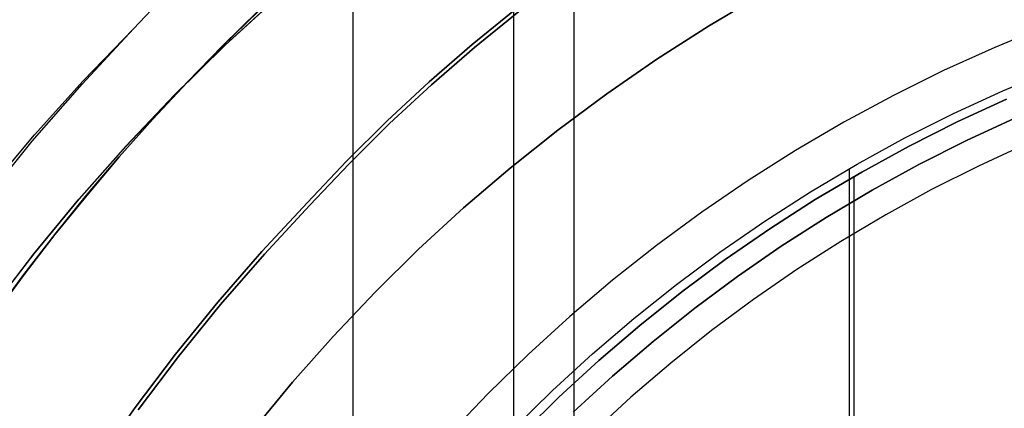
# Model space of a CAD drawing. Header units: millimetres. Extents: x -267 to 897, y -4167 to -3150.
# Tile 83 of 177: x 299.27 to 308.04, y -3506.9 to -3503.44. Entities that reach past the tile are written whole.
import ezdxf

# ---------------------------------------------------------------- set-up
doc = ezdxf.new("R2010")
doc.units = ezdxf.units.MM
doc.layers.add('1', color=7, linetype='Continuous')
doc.layers.add('BLANCO METALICO', color=7, linetype='Continuous', true_color=0xededed)

msp = doc.modelspace()

# ---------------------------------------------------------------- linework, layer by layer
at = {"layer": '1', "color": 7, "true_color": 0xffffff}
msp.add_line((302.2315, -3497.4911), (302.2315, -3536.3139), dxfattribs=at)
at = {"layer": '1', "color": 250, "true_color": 0x111111}
for p, q in [((303.663, -3499.5801, 127.4778), (303.663, -3534.2249, 127.4778)), ((304.2003, -3500.3583, 165.4778), (304.2003, -3510.6549, 165.4778)), ((300.2803, -3503.5188, 165.4778), (300.675, -3503.1, 165.4778)), ((300.2803, -3503.5188, 165.4778), (300.675, -3503.1, 165.4778)), ((301.0943, -3503.6643, 120.3203), (301.5587, -3503.2384, 120.3203)), ((301.0955, -3503.6657, 64.111), (301.5599, -3503.2397, 64.111)), ((301.0691, -3503.6733, 122.5362), (301.3897, -3503.36, 122.5362)), ((301.3897, -3503.36, 118.1043), (301.0691, -3503.6733, 118.1043)), ((301.0691, -3503.6733, 122.5362), (301.3897, -3503.36, 122.5362)), ((301.3897, -3503.36, 118.1043), (301.0691, -3503.6733, 118.1043)), ((301.0704, -3503.6746, 66.313), (301.391, -3503.3614, 66.313)), ((301.391, -3503.3614, 61.909), (301.0704, -3503.6746, 61.909)), ((301.0704, -3503.6746, 66.313), (301.391, -3503.3614, 66.313)), ((301.0704, -3503.6746, 61.909), (301.391, -3503.3614, 61.909)), ((303.6919, -3503.3383, 59.9852), (303.2961, -3503.6583, 59.9852)), ((303.2961, -3503.6583, 59.9852), (303.6919, -3503.3383, 59.9852)), ((303.7117, -3503.3652, 124.4947), (303.3167, -3503.6846, 124.4947)), ((303.3167, -3503.6846, 124.4947), (303.7117, -3503.3652, 124.4947)), ((299.8205, -3504.0117, 165.4778), (300.2803, -3503.5188, 165.4778)), ((299.8205, -3504.0117, 165.4778), (300.2803, -3503.5188, 165.4778)), ((299.8312, -3503.9835, 165.4778), (300.2803, -3503.5188, 165.4778)), ((300.6448, -3504.1061, 120.3203), (301.0943, -3503.6643, 120.3203)), ((300.6461, -3504.1074, 64.111), (301.0955, -3503.6657, 64.111)), ((300.7558, -3503.9942, 122.5362), (301.0691, -3503.6733, 122.5362)), ((301.0691, -3503.6733, 118.1043), (300.7558, -3503.9942, 118.1043)), ((300.7558, -3503.9942, 122.5362), (301.0691, -3503.6733, 122.5362)), ((301.0691, -3503.6733, 118.1043), (300.7558, -3503.9942, 118.1043)), ((300.7571, -3503.9955, 66.313), (301.0704, -3503.6746, 66.313)), ((301.0704, -3503.6746, 61.909), (300.7571, -3503.9955, 61.909)), ((300.7571, -3503.9955, 66.313), (301.0704, -3503.6746, 66.313)), ((300.7571, -3503.9955, 61.909), (301.0704, -3503.6746, 61.909)), ((303.2961, -3503.6583, 59.9852), (302.9114, -3503.9915, 59.9852)), ((302.9114, -3503.9915, 59.9852), (303.2961, -3503.6583, 59.9852)), ((303.3167, -3503.6846, 124.4947), (302.9327, -3504.0171, 124.4947)), ((302.9327, -3504.0171, 124.4947), (303.3167, -3503.6846, 124.4947)), ((308.0217, -3504.071, 125.1278), (308.468, -3503.8838, 125.1278)), ((308.0217, -3504.071, 125.1278), (308.468, -3503.8838, 125.1278)), ((299.3777, -3504.5201, 165.4778), (299.8205, -3504.0117, 165.4778)), ((299.3777, -3504.5201, 165.4778), (299.8205, -3504.0117, 165.4778)), ((299.3982, -3504.4633, 165.4778), (299.8312, -3503.9835, 165.4778)), ((300.4498, -3504.3225, 122.5362), (300.7558, -3503.9942, 122.5362)), ((300.7558, -3503.9942, 118.1043), (300.4498, -3504.3225, 118.1043)), ((300.4498, -3504.3225, 122.5362), (300.7558, -3503.9942, 122.5362)), ((300.7558, -3503.9942, 118.1043), (300.4498, -3504.3225, 118.1043)), ((300.4511, -3504.3237, 66.313), (300.7571, -3503.9955, 66.313)), ((300.7571, -3503.9955, 61.909), (300.4511, -3504.3237, 61.909)), ((300.4511, -3504.3237, 66.313), (300.7571, -3503.9955, 66.313)), ((300.4511, -3504.3237, 61.909), (300.7571, -3503.9955, 61.909)), ((302.9114, -3503.9915, 59.9852), (302.5381, -3504.3374, 59.9852)), ((302.5381, -3504.3374, 59.9852), (302.9114, -3503.9915, 59.9852)), ((302.9327, -3504.0171, 124.4947), (302.5602, -3504.3623, 124.4947)), ((302.5602, -3504.3623, 124.4947), (302.9327, -3504.0171, 124.4947)), ((300.2109, -3504.5631, 120.3203), (300.6448, -3504.1061, 120.3203)), ((300.2123, -3504.5643, 64.111), (300.6461, -3504.1074, 64.111)), ((307.5822, -3504.2734, 125.1278), (308.0217, -3504.071, 125.1278)), ((307.5822, -3504.2734, 125.1278), (308.0217, -3504.071, 125.1278)), ((308.0546, -3504.1456, 59.3074), (307.6176, -3504.3469, 59.3074)), ((307.6176, -3504.3469, 59.3074), (308.0546, -3504.1456, 59.3074)), ((307.1499, -3504.4908, 125.1278), (307.5822, -3504.2734, 125.1278)), ((307.1499, -3504.4908, 125.1278), (307.5822, -3504.2734, 125.1278)), ((300.1513, -3504.6579, 122.5362), (300.4498, -3504.3225, 122.5362)), ((300.4498, -3504.3225, 118.1043), (300.1513, -3504.6579, 118.1043)), ((300.1513, -3504.6579, 122.5362), (300.4498, -3504.3225, 122.5362)), ((300.4498, -3504.3225, 118.1043), (300.1513, -3504.6579, 118.1043)), ((300.1527, -3504.6591, 66.313), (300.4511, -3504.3237, 66.313)), ((300.4511, -3504.3237, 61.909), (300.1527, -3504.6591, 61.909)), ((300.1527, -3504.6591, 66.313), (300.4511, -3504.3237, 66.313)), ((300.1527, -3504.6591, 61.909), (300.4511, -3504.3237, 61.909)), ((302.5381, -3504.3374, 59.9852), (302.1768, -3504.6958, 59.9852)), ((302.1768, -3504.6958, 59.9852), (302.5381, -3504.3374, 59.9852)), ((302.5602, -3504.3623, 124.4947), (302.1996, -3504.72, 124.4947)), ((302.1996, -3504.72, 124.4947), (302.5602, -3504.3623, 124.4947)), ((307.6176, -3504.3469, 59.3074), (307.1878, -3504.563, 59.3074)), ((307.1878, -3504.563, 59.3074), (307.6176, -3504.3469, 59.3074)), ((298.9818, -3504.9576, 165.4778), (299.3982, -3504.4633, 165.4778)), ((298.9525, -3505.0432, 165.4778), (299.3777, -3504.5201, 165.4778)), ((298.9525, -3505.0432, 165.4778), (299.3777, -3504.5201, 165.4778)), ((306.7254, -3504.723, 125.1278), (307.1499, -3504.4908, 125.1278)), ((306.7254, -3504.723, 125.1278), (307.1499, -3504.4908, 125.1278)), ((299.793, -3505.0348, 120.3203), (300.2109, -3504.5631, 120.3203)), ((299.7944, -3505.036, 64.111), (300.2123, -3504.5643, 64.111)), ((307.1878, -3504.563, 59.3074), (306.7658, -3504.7939, 59.3074)), ((306.7658, -3504.7939, 59.3074), (307.1878, -3504.563, 59.3074)), ((299.8605, -3505.0002, 122.5362), (300.1513, -3504.6579, 122.5362)), ((300.1513, -3504.6579, 118.1043), (299.8605, -3505.0002, 118.1043)), ((299.8605, -3505.0002, 122.5362), (300.1513, -3504.6579, 122.5362)), ((300.1513, -3504.6579, 118.1043), (299.8605, -3505.0002, 118.1043)), ((299.8619, -3505.0015, 66.313), (300.1527, -3504.6591, 66.313)), ((300.1527, -3504.6591, 61.909), (299.8619, -3505.0015, 61.909)), ((299.8619, -3505.0015, 66.313), (300.1527, -3504.6591, 66.313)), ((299.8619, -3505.0015, 61.909), (300.1527, -3504.6591, 61.909)), ((302.1768, -3504.6958, 59.9852), (301.8277, -3505.0662, 59.9852)), ((301.8277, -3505.0662, 59.9852), (302.1768, -3504.6958, 59.9852)), ((302.1996, -3504.72, 124.4947), (301.8512, -3505.0896, 124.4947)), ((301.8512, -3505.0896, 124.4947), (302.1996, -3504.72, 124.4947)), ((306.3091, -3504.9698, 125.1278), (306.7254, -3504.723, 125.1278)), ((306.3091, -3504.9698, 125.1278), (306.7254, -3504.723, 125.1278)), ((306.7658, -3504.7939, 59.3074), (306.3519, -3505.0392, 59.3074)), ((306.3519, -3505.0392, 59.3074), (306.7658, -3504.7939, 59.3074)), ((306.6554, -3504.7632, 125.1278), (306.6554, -3514.5289, 125.1278)), ((306.6962, -3504.8338, 59.3074), (306.6962, -3509.7302, 59.3074)), ((305.9016, -3505.2308, 125.1278), (306.3091, -3504.9698, 125.1278)), ((305.9016, -3505.2308, 125.1278), (306.3091, -3504.9698, 125.1278)), ((299.3916, -3505.5206, 120.3203), (299.793, -3505.0348, 120.3203)), ((299.3931, -3505.5218, 64.111), (299.7944, -3505.036, 64.111)), ((299.5775, -3505.3493, 122.5362), (299.8605, -3505.0002, 122.5362)), ((299.8605, -3505.0002, 118.1043), (299.5775, -3505.3493, 118.1043)), ((299.5775, -3505.3493, 122.5362), (299.8605, -3505.0002, 122.5362)), ((299.8605, -3505.0002, 118.1043), (299.5775, -3505.3493, 118.1043)), ((299.579, -3505.3505, 66.313), (299.8619, -3505.0015, 66.313)), ((299.8619, -3505.0015, 61.909), (299.579, -3505.3505, 61.909)), ((299.579, -3505.3505, 66.313), (299.8619, -3505.0015, 66.313)), ((299.579, -3505.3505, 61.909), (299.8619, -3505.0015, 61.909)), ((301.8277, -3505.0662, 59.9852), (301.4211, -3505.5021, 59.9852)), ((301.4211, -3505.5021, 59.9852), (301.8277, -3505.0662, 59.9852)), ((306.3519, -3505.0392, 59.3074), (305.9468, -3505.2987, 59.3074)), ((305.9468, -3505.2987, 59.3074), (306.3519, -3505.0392, 59.3074)), ((301.8512, -3505.0896, 124.4947), (301.4453, -3505.5247, 124.4947)), ((301.4453, -3505.5247, 124.4947), (301.8512, -3505.0896, 124.4947)), ((305.5034, -3505.5057, 125.1278), (305.9016, -3505.2308, 125.1278)), ((305.5034, -3505.5057, 125.1278), (305.9016, -3505.2308, 125.1278)), ((305.9468, -3505.2987, 59.3074), (305.5509, -3505.572, 59.3074)), ((305.5509, -3505.572, 59.3074), (305.9468, -3505.2987, 59.3074)), ((299.3025, -3505.7048, 122.5362), (299.5775, -3505.3493, 122.5362)), ((299.5775, -3505.3493, 118.1043), (299.3025, -3505.7048, 118.1043)), ((299.3025, -3505.7048, 122.5362), (299.5775, -3505.3493, 122.5362)), ((299.5775, -3505.3493, 118.1043), (299.3025, -3505.7048, 118.1043)), ((299.304, -3505.7059, 66.313), (299.579, -3505.3505, 66.313)), ((299.579, -3505.3505, 61.909), (299.304, -3505.7059, 61.909)), ((299.304, -3505.7059, 66.313), (299.579, -3505.3505, 66.313)), ((299.304, -3505.7059, 61.909), (299.579, -3505.3505, 61.909)), ((299.0073, -3506.02, 120.3203), (299.3916, -3505.5206, 120.3203)), ((299.0088, -3506.0212, 64.111), (299.3931, -3505.5218, 64.111)), ((301.4211, -3505.5021, 59.9852), (301.0295, -3505.9517, 59.9852)), ((301.0295, -3505.9517, 59.9852), (301.4211, -3505.5021, 59.9852)), ((305.1149, -3505.7941, 125.1278), (305.5034, -3505.5057, 125.1278)), ((305.1149, -3505.7941, 125.1278), (305.5034, -3505.5057, 125.1278)), ((301.4453, -3505.5247, 124.4947), (301.0545, -3505.9734, 124.4947)), ((301.0545, -3505.9734, 124.4947), (301.4453, -3505.5247, 124.4947)), ((305.5509, -3505.572, 59.3074), (305.1646, -3505.8588, 59.3074)), ((305.1646, -3505.8588, 59.3074), (305.5509, -3505.572, 59.3074)), ((299.0356, -3506.0665, 122.5362), (299.3025, -3505.7048, 122.5362)), ((299.3025, -3505.7048, 118.1043), (299.0356, -3506.0665, 118.1043)), ((299.0356, -3506.0665, 122.5362), (299.3025, -3505.7048, 122.5362)), ((299.3025, -3505.7048, 118.1043), (299.0356, -3506.0665, 118.1043)), ((299.0371, -3506.0676, 66.313), (299.304, -3505.7059, 66.313)), ((299.304, -3505.7059, 61.909), (299.0371, -3506.0676, 61.909)), ((299.0371, -3506.0676, 66.313), (299.304, -3505.7059, 66.313)), ((299.0371, -3506.0676, 61.909), (299.304, -3505.7059, 61.909)), ((304.7366, -3506.0958, 125.1278), (305.1149, -3505.7941, 125.1278)), ((304.7366, -3506.0958, 125.1278), (305.1149, -3505.7941, 125.1278)), ((305.1646, -3505.8588, 59.3074), (304.7885, -3506.1587, 59.3074)), ((304.7885, -3506.1587, 59.3074), (305.1646, -3505.8588, 59.3074)), ((301.0295, -3505.9517, 59.9852), (300.6535, -3506.4144, 59.9852)), ((300.6535, -3506.4144, 59.9852), (301.0295, -3505.9517, 59.9852)), ((301.0545, -3505.9734, 124.4947), (300.6793, -3506.4352, 124.4947)), ((300.6793, -3506.4352, 124.4947), (301.0545, -3505.9734, 124.4947)), ((304.3689, -3506.4104, 125.1278), (304.7366, -3506.0958, 125.1278)), ((304.3689, -3506.4104, 125.1278), (304.7366, -3506.0958, 125.1278)), ((304.7885, -3506.1587, 59.3074), (304.423, -3506.4715, 59.3074)), ((304.423, -3506.4715, 59.3074), (304.7885, -3506.1587, 59.3074)), ((300.6535, -3506.4144, 59.9852), (300.2934, -3506.8896, 59.9852)), ((300.2934, -3506.8896, 59.9852), (300.6535, -3506.4144, 59.9852)), ((300.6793, -3506.4352, 124.4947), (300.3199, -3506.9094, 124.4947)), ((300.3199, -3506.9094, 124.4947), (300.6793, -3506.4352, 124.4947)), ((304.0123, -3506.7375, 125.1278), (304.3689, -3506.4104, 125.1278)), ((304.0123, -3506.7375, 125.1278), (304.3689, -3506.4104, 125.1278)), ((304.423, -3506.4715, 59.3074), (304.0684, -3506.7967, 59.3074)), ((304.0684, -3506.7967, 59.3074), (304.423, -3506.4715, 59.3074)), ((303.6672, -3507.0767, 125.1278), (304.0123, -3506.7375, 125.1278)), ((303.6672, -3507.0767, 125.1278), (304.0123, -3506.7375, 125.1278)), ((304.0684, -3506.7967, 59.3074), (303.7253, -3507.1339, 59.3074)), ((303.7253, -3507.1339, 59.3074), (304.0684, -3506.7967, 59.3074)), ((300.2934, -3506.8896, 59.9852), (299.9498, -3507.3768, 59.9852)), ((299.9498, -3507.3768, 59.9852), (300.2934, -3506.8896, 59.9852))]:
    msp.add_line(p, q, dxfattribs=at)
at = {"layer": 'BLANCO METALICO'}
for p, q in [((305.4, -3503.4948, 250.1361), (305.8677, -3503.2175, 250.1361)), ((305.8677, -3503.2175, 271.5104), (305.4, -3503.4948, 271.5104)), ((305.8677, -3503.2175, 260.8233), (305.4, -3503.4948, 260.8233)), ((304.9421, -3503.788, 250.1361), (305.4, -3503.4948, 250.1361)), ((305.4, -3503.4948, 271.5104), (304.9421, -3503.788, 271.5104)), ((305.4, -3503.4948, 260.8233), (304.9421, -3503.788, 260.8233)), ((308.4131, -3503.494, 246.5104), (307.9509, -3503.6843, 246.5104)), ((307.9509, -3503.6843, 246.5104), (307.4957, -3503.8906, 246.5104)), ((304.4947, -3504.0969, 250.1361), (304.9421, -3503.788, 250.1361)), ((304.9421, -3503.788, 271.5104), (304.4947, -3504.0969, 271.5104)), ((304.9421, -3503.788, 260.8233), (304.4947, -3504.0969, 260.8233)), ((307.4957, -3503.8906, 246.5104), (307.0478, -3504.1125, 246.5104)), ((304.0581, -3504.421, 250.1361), (304.4947, -3504.0969, 250.1361)), ((304.4947, -3504.0969, 271.5104), (304.0581, -3504.421, 271.5104)), ((304.4947, -3504.0969, 260.8233), (304.0581, -3504.421, 260.8233)), ((307.0478, -3504.1125, 246.5104), (306.6079, -3504.3498, 246.5104)), ((306.6079, -3504.3498, 246.5104), (306.1765, -3504.6022, 246.5104)), ((308.1293, -3504.3157, 246.5104), (307.6982, -3504.5142, 246.5104)), ((307.6982, -3504.5142, 271.5104), (308.1293, -3504.3157, 271.5104)), ((308.1293, -3504.3157, 259.0104), (307.6982, -3504.5142, 259.0104)), ((303.633, -3504.76, 250.1361), (304.0581, -3504.421, 250.1361)), ((304.0581, -3504.421, 271.5104), (303.633, -3504.76, 271.5104)), ((304.0581, -3504.421, 260.8233), (303.633, -3504.76, 260.8233)), ((307.6982, -3504.5142, 246.5104), (307.2741, -3504.7275, 246.5104)), ((307.2741, -3504.7275, 271.5104), (307.6982, -3504.5142, 271.5104)), ((307.6982, -3504.5142, 259.0104), (307.2741, -3504.7275, 259.0104)), ((306.1765, -3504.6022, 246.5104), (305.7542, -3504.8695, 246.5104)), ((307.2741, -3504.7275, 246.5104), (306.8577, -3504.9553, 246.5104)), ((306.8577, -3504.9553, 271.5104), (307.2741, -3504.7275, 271.5104)), ((307.2741, -3504.7275, 259.0104), (306.8577, -3504.9553, 259.0104)), ((303.2199, -3505.1135, 250.1361), (303.633, -3504.76, 250.1361)), ((303.633, -3504.76, 271.5104), (303.2199, -3505.1135, 271.5104)), ((303.633, -3504.76, 260.8233), (303.2199, -3505.1135, 260.8233)), ((305.7542, -3504.8695, 246.5104), (305.3413, -3505.1513, 246.5104)), ((306.8577, -3504.9553, 246.5104), (306.4494, -3505.1974, 246.5104)), ((306.4494, -3505.1974, 271.5104), (306.8577, -3504.9553, 271.5104)), ((306.8577, -3504.9553, 259.0104), (306.4494, -3505.1974, 259.0104)), ((302.8192, -3505.481, 250.1361), (303.2199, -3505.1135, 250.1361)), ((303.2199, -3505.1135, 271.5104), (302.8192, -3505.481, 271.5104)), ((303.2199, -3505.1135, 260.8233), (302.8192, -3505.481, 260.8233)), ((305.3413, -3505.1513, 246.5104), (304.9385, -3505.4472, 246.5104)), ((306.4494, -3505.1974, 246.5104), (306.0497, -3505.4534, 246.5104)), ((306.0497, -3505.4534, 271.5104), (306.4494, -3505.1974, 271.5104)), ((306.4494, -3505.1974, 259.0104), (306.0497, -3505.4534, 259.0104)), ((302.4314, -3505.8621, 250.1361), (302.8192, -3505.481, 250.1361)), ((302.8192, -3505.481, 271.5104), (302.4314, -3505.8621, 271.5104)), ((302.8192, -3505.481, 260.8233), (302.4314, -3505.8621, 260.8233)), ((304.9385, -3505.4472, 246.5104), (304.5462, -3505.7569, 246.5104)), ((306.0497, -3505.4534, 246.5104), (305.659, -3505.723, 246.5104)), ((305.659, -3505.723, 271.5104), (306.0497, -3505.4534, 271.5104)), ((306.0497, -3505.4534, 259.0104), (305.659, -3505.723, 259.0104)), ((304.5462, -3505.7569, 246.5104), (304.1649, -3506.08, 246.5104)), ((305.659, -3505.723, 246.5104), (305.2779, -3506.006, 246.5104)), ((305.2779, -3506.006, 271.5104), (305.659, -3505.723, 271.5104)), ((305.659, -3505.723, 259.0104), (305.2779, -3506.006, 259.0104)), ((302.0571, -3506.2564, 250.1361), (302.4314, -3505.8621, 250.1361)), ((302.4314, -3505.8621, 271.5104), (302.0571, -3506.2564, 271.5104)), ((302.4314, -3505.8621, 260.8233), (302.0571, -3506.2564, 260.8233)), ((305.2779, -3506.006, 246.5104), (304.9068, -3506.3019, 246.5104)), ((304.9068, -3506.3019, 271.5104), (305.2779, -3506.006, 271.5104)), ((305.2779, -3506.006, 259.0104), (304.9068, -3506.3019, 259.0104)), ((304.1649, -3506.08, 246.5104), (303.7951, -3506.4162, 246.5104)), ((301.6965, -3506.6634, 250.1361), (302.0571, -3506.2564, 250.1361)), ((302.0571, -3506.2564, 271.5104), (301.6965, -3506.6634, 271.5104)), ((302.0571, -3506.2564, 260.8233), (301.6965, -3506.6634, 260.8233)), ((304.9068, -3506.3019, 246.5104), (304.5461, -3506.6105, 246.5104)), ((304.5461, -3506.6105, 271.5104), (304.9068, -3506.3019, 271.5104)), ((304.9068, -3506.3019, 259.0104), (304.5461, -3506.6105, 259.0104)), ((303.7951, -3506.4162, 246.5104), (303.4371, -3506.765, 246.5104)), ((301.3502, -3507.0826, 250.1361), (301.6965, -3506.6634, 250.1361)), ((301.6965, -3506.6634, 271.5104), (301.3502, -3507.0826, 271.5104)), ((301.6965, -3506.6634, 260.8233), (301.3502, -3507.0826, 260.8233)), ((304.5461, -3506.6105, 246.5104), (304.1963, -3506.9313, 246.5104)), ((304.1963, -3506.9313, 271.5104), (304.5461, -3506.6105, 271.5104)), ((304.5461, -3506.6105, 259.0104), (304.1963, -3506.9313, 259.0104)), ((303.4371, -3506.765, 246.5104), (303.0914, -3507.1261, 246.5104))]:
    msp.add_line(p, q, dxfattribs=at)
at = {"layer": 'BLANCO METALICO', "color": 3, "true_color": 0x00ff00}
for p, q in [((308.2285, -3504.545, 238.114), (307.8052, -3504.74, 238.114)), ((307.8052, -3504.74, 238.114), (307.3889, -3504.9495, 238.114)), ((307.3889, -3504.9495, 238.114), (306.9801, -3505.1732, 238.114)), ((306.9801, -3505.1732, 238.114), (306.5792, -3505.4108, 238.114)), ((306.5792, -3505.4108, 238.114), (306.1868, -3505.6622, 238.114)), ((306.1868, -3505.6622, 238.114), (305.8033, -3505.927, 238.114)), ((305.8033, -3505.927, 238.114), (305.4291, -3506.2049, 238.114)), ((305.4291, -3506.2049, 238.114), (305.0648, -3506.4955, 238.114)), ((305.0648, -3506.4955, 238.114), (304.7107, -3506.7985, 238.114)), ((304.7107, -3506.7985, 238.114), (304.3673, -3507.1135, 238.114))]:
    msp.add_line(p, q, dxfattribs=at)

doc.saveas('drawing.dxf')
